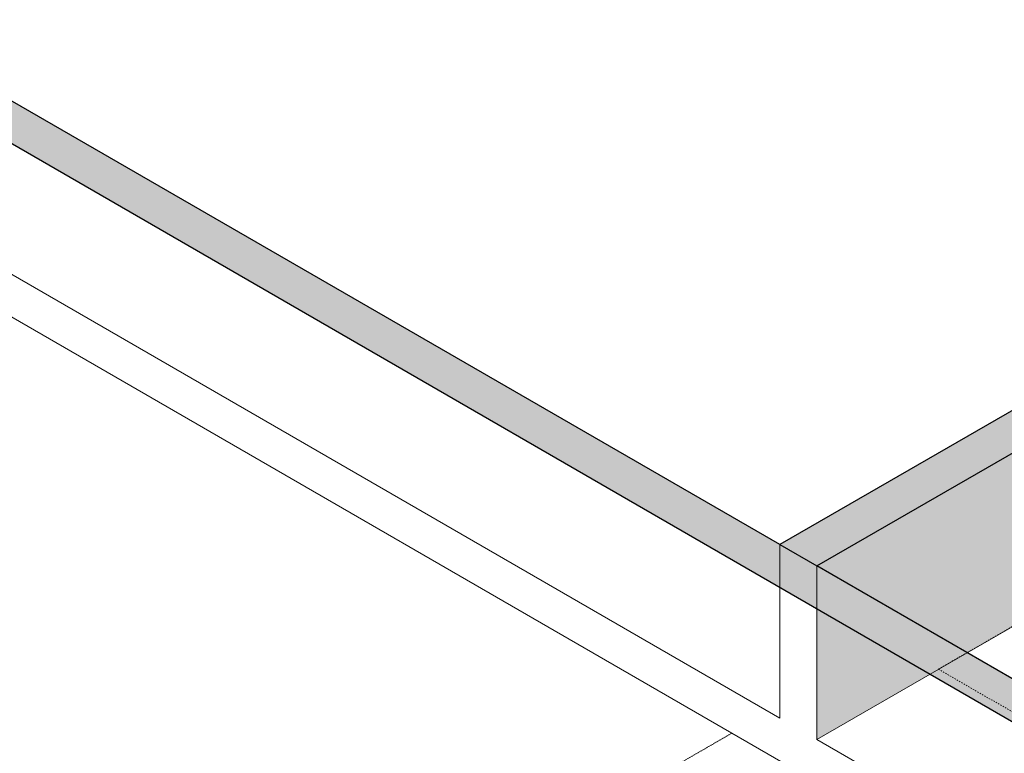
# Model space of a CAD drawing. Header units: millimetres. Extents: x 2807 to 348062, y -35711 to 43067.
# Tile 148 of 191: x 132224 to 134584, y 285 to 2044. Entities that reach past the tile are written whole.
import ezdxf

# ---------------------------------------------------------------- set-up
doc = ezdxf.new("R2010")
doc.units = ezdxf.units.MM
doc.linetypes.add('Dash', pattern=[6.35, 3.175, -3.175])
doc.linetypes.add('THO_hhidden', pattern=[2.5, 1.5, -1])
doc.layers.add('A-DETL', color=7, linetype='Continuous', lineweight=13, true_color=0x00a600)
for name, color, linetype, lineweight in [('A-WALL', 7, 'Continuous', 25), ('A-WALL-PATT', 7, 'Continuous', 25), ('I-FURN-HDLN', 7, 'Dash', 13), ('I-WALL', 7, 'Continuous', 18)]:
    doc.layers.add(name, color=color, linetype=linetype, lineweight=lineweight)

# ---------------------------------------------------------------- blocks, each defined once
blk = doc.blocks.new('NLRS_82_FU_UN_tafel xlhbxup7_gen_bcb - tafel-2165358-01 isometrie 1e verdieping _plotview_')
at = {"layer": 'I-FURN-HDLN'}
blk.add_line((48958, 1017.7), (48107.4, 526.6), dxfattribs=at)
at = {"layer": 'I-FURN-HDLN', "color": 252, "true_color": 0x879191}
for p, q in [((48107.4, 526.6), (48038.8, 487)), ((48038.8, 487), (49028.7, -84.6))]:
    blk.add_line(p, q, dxfattribs=at)

msp = doc.modelspace()

# ---------------------------------------------------------------- hatches: boundary and pattern name
at = {"layer": 'A-WALL-PATT', "lineweight": 18, "true_color": 0xd7e6e6, "transparency": 33554593}
msp.add_hatch(color=254, dxfattribs=at).paths.add_polyline_path([(135745.3, -297.3), (135833.7, -246.3), (129043.7, 3673.9), (128955.3, 3622.9), (135458, -131.4)])
at = {"layer": 'A-WALL-PATT', "lineweight": 18, "true_color": 0xafafaf}
msp.add_hatch(color=253, dxfattribs=at).paths.add_polyline_path([(134134.9, 734.6), (136830.7, 2291), (136742.3, 2342), (134046.5, 785.6)])
at = {"layer": 'A-WALL-PATT', "true_color": 0xf0f0f0}
h = msp.add_hatch(color=7, dxfattribs=at)
h.paths.add_polyline_path([(135339.5, 1277), (135336.9, 1284.8), (135339.5, 1277.3)])
h.paths.add_polyline_path([(134134.9, 318.6), (135423.5, 1063.3), (135423.5, 1230.7), (135406.7, 1254.2), (135405.3, 1256.3), (135385.8, 1248.1), (135363.5, 1249), (135341.9, 1269), (135335.6, 1296.9), (135335.2, 1330.7), (135338.9, 1335.8), (135347.7, 1337.9), (135356.6, 1335.8), (135360.2, 1330.7), (135361.4, 1283.6), (135365.7, 1277.3), (135370.4, 1271.7), (135380, 1272.3), (135394, 1278.8), (135391, 1284.7), (135392.8, 1303.4), (135397.5, 1309.1), (135423.5, 1324.1), (135423.5, 1437.7), (135466.7, 1461.8), (135508.4, 1437.7), (135508.6, 1373.3), (135650, 1452.9), (135681.7, 1434.6), (135681.7, 1627.6), (134134.9, 734.6), (134134.9, 566.8)])
h.paths.add_polyline_path([(135508.4, 1111.6), (135553.9, 1137.9), (135520.2, 1154), (135508.4, 1158.5), (135508.4, 1122.4)])
h.paths.add_polyline_path([(135861.9, 1330.5), (135861.9, 1486.9), (135849.6, 1494), (135849.6, 1337.7), (135860.8, 1331.2)])
h.paths.add_polyline_path([(135946.8, 1364.7), (136010.2, 1401.3), (135946.8, 1437.9), (135946.8, 1366.6)])
h.paths.add_polyline_path([(135849.6, 1570.1), (135861.9, 1577.3), (135863.6, 1691.8), (135904.4, 1715.4), (135946.8, 1690), (135946.8, 1626.2), (136065.2, 1692), (136089.2, 1690), (136100, 1708.6), (136107.3, 1737.1), (136107.7, 1739.9), (136109, 1778.8), (136111, 1781.5), (136119.8, 1783.7), (136130.6, 1778.8), (136132.3, 1776.4), (136130, 1721.5), (136117.7, 1688.9), (136116, 1683.2), (136145.7, 1675.8), (136198.1, 1659.2), (136233.8, 1644.4), (136278.4, 1620.7), (136315.5, 1594.6), (136327.2, 1584.3), (136830.7, 1875), (136830.7, 2291), (135823.1, 1709.2), (135849.6, 1691.8), (135849.6, 1604.8)])
h.paths.add_polyline_path([(135708.2, 1622.5), (135814.2, 1683.7), (135814.2, 1704.1), (135690.5, 1632.7)])

# ---------------------------------------------------------------- linework, layer by layer
at = {"layer": 'A-DETL', "color": 7, "linetype": 'THO_hhidden', "lineweight": 18}
msp.add_line((133931.6, 333.9), (132966, -223.6), dxfattribs=at)
at = {"layer": 'A-WALL'}
msp.add_line((134046.5, 785.6), (134134.9, 734.6), dxfattribs=at)
at = {"layer": 'I-WALL', "lineweight": 25}
for p, q in [((134046.5, 785.6), (129043.7, 3673.9)), ((128955.3, 3622.9), (136012.5, -451.6)), ((138669.2, 3454.5), (134046.5, 785.6)), ((134134.9, 734.6), (136830.7, 2291)), ((135833.7, -246.3), (134134.9, 734.6))]:
    msp.add_line(p, q, dxfattribs=at)
at = {"layer": 'I-WALL', "color": 253, "true_color": 0xa1a1a1}
for p, q in [((134046.5, 369.6), (129043.7, 3258)), ((134046.5, 369.6), (134046.5, 785.6)), ((134134.9, 734.6), (134134.9, 318.6)), ((135745.3, -611.2), (134134.9, 318.6))]:
    msp.add_line(p, q, dxfattribs=at)
at = {"layer": 'I-WALL'}
for p, q in [((128955.3, 3206.9), (136012.5, -867.5)), ((134134.9, 318.6), (135423.5, 1062.6))]:
    msp.add_line(p, q, dxfattribs=at)

# ---------------------------------------------------------------- block references
at = {"layer": 'I-FURN-HDLN'}
msp.add_blockref('NLRS_82_FU_UN_tafel xlhbxup7_gen_bcb - tafel-2165358-01 isometrie 1e verdieping _plotview_', (86387.7, 0), dxfattribs=at)

doc.saveas('drawing.dxf')
